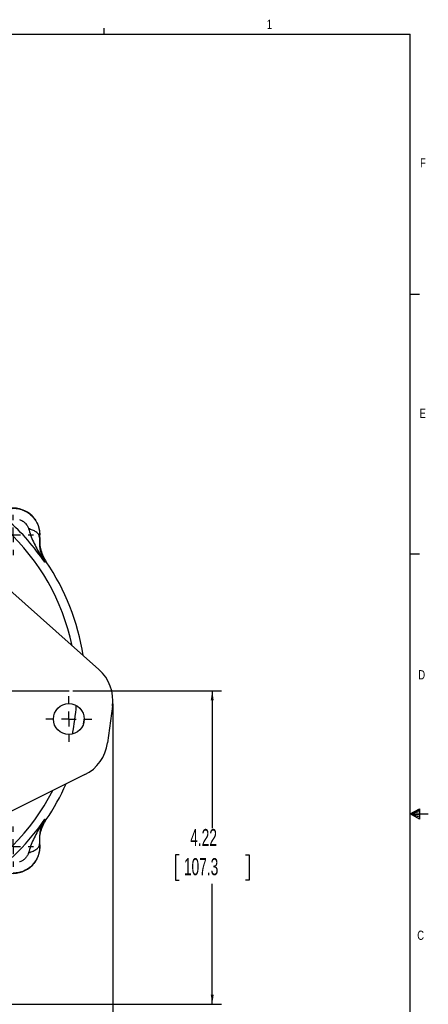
# Model space of a CAD drawing. Extents: x 0.3 to 33.9, y 0.2 to 21.7.
# Tile 20 of 20: x 28.3 to 33.8, y 8.3 to 21.6. Entities that reach past the tile are written whole.
import ezdxf

# ---------------------------------------------------------------- set-up
doc = ezdxf.new("R2010")
doc.units = 0
doc.header["$MEASUREMENT"] = 0
doc.layers.get('0').update_dxf_attribs({"linetype": 'CONTINUOUS'})
doc.layers.add('SLD-0', color=7, linetype='CONTINUOUS')
doc.styles.add('SLDTEXTSTYLE0', font='TXT', dxfattribs={"width": 0.75})
doc.styles.add('SLDTEXTSTYLE1', font='TXT', dxfattribs={"width": 0.605})
doc.dimstyles.new('SLDDIMSTYLE0', dxfattribs={"dimtxt": 0.222453, "dimasz": 0.13, "dimexe": 0, "dimexo": 0.0625, "dimgap": 0.055613, "dimtad": 0, "dimtih": 1, "dimtoh": 1, "dimrnd": 1e-09, "dimzin": 12, "dimtxsty": 'SLDTEXTSTYLE1', "dimsah": 1, "dimcen": 0.09, "dimazin": 3, "dimtfac": 1, "dimtofl": 0, "dimtmove": 0, "dimatfit": 3, "dimtolj": 1, "dimtzin": 12})

# ---------------------------------------------------------------- blocks, each defined once
blk = doc.blocks.new('_D_10')
at = {"layer": 'SLD-0'}
for p, q in [((28.977, 12.568), (30.98, 12.568)), ((30.855, 12.568), (30.855, 10.715)), ((30.41, 10.358), (30.359, 10.358)), ((30.359, 10.358), (30.359, 10.017)), ((31.301, 10.358), (31.352, 10.358)), ((31.352, 10.358), (31.352, 10.017)), ((30.359, 10.017), (30.41, 10.017)), ((30.855, 8.343), (30.855, 9.966)), ((31.352, 10.017), (31.301, 10.017)), ((26.685, 8.343), (30.98, 8.343))]:
    blk.add_line(p, q, dxfattribs=at)
for points in [[(30.855, 12.568), (30.835, 12.438), (30.875, 12.438)], [(30.855, 8.343), (30.875, 8.473), (30.835, 8.473)]]:
    blk.add_solid(points, dxfattribs=at)
at = {"layer": 'SLD-0', "char_height": 0.2292, "attachment_point": 1, "style": 'SLDTEXTSTYLE1'}
for s, insert in [('4.22', (30.558, 10.705)), ('107.3', (30.473, 10.312))]:
    blk.add_mtext(s, dxfattribs=dict(at, insert=insert))
blk = doc.blocks.new('_D_12')
at = {"layer": 'SLD-0'}
for p, q in [((29.517, 12.391), (29.517, 3.514)), ((24.824, 6.953), (24.824, 3.514)), ((24.824, 3.639), (26.595, 3.639)), ((26.735, 3.657), (26.684, 3.657)), ((26.684, 3.657), (26.684, 3.315)), ((27.626, 3.657), (27.677, 3.657)), ((27.677, 3.657), (27.677, 3.315)), ((29.517, 3.639), (27.766, 3.639)), ((26.684, 3.315), (26.735, 3.315)), ((27.677, 3.315), (27.626, 3.315))]:
    blk.add_line(p, q, dxfattribs=at)
for points in [[(24.824, 3.639), (24.954, 3.619), (24.954, 3.659)], [(29.517, 3.639), (29.387, 3.659), (29.387, 3.619)]]:
    blk.add_solid(points, dxfattribs=at)
at = {"layer": 'SLD-0', "char_height": 0.2292, "attachment_point": 1, "style": 'SLDTEXTSTYLE1'}
for s, insert in [('4.69', (26.884, 4.003)), ('119.2', (26.799, 3.61))]:
    blk.add_mtext(s, dxfattribs=dict(at, insert=insert))
blk = doc.blocks.new('SW_CENTERMARKSYMBOL_4')
at = {"layer": 'SLD-0', "color": 0}
for p, q in [((0, 0.2), (0, 2.853)), ((-0.2, 0), (-2.853, 0)), ((0, 0), (-0.1, 0)), ((0, 0), (0, 0.1)), ((0, 0), (0, -0.1)), ((0, 0), (0.1, 0)), ((0.2, 0), (2.853, 0)), ((0, -0.2), (0, -2.853))]:
    blk.add_line(p, q, dxfattribs=at)
blk = doc.blocks.new('SW_CENTERMARKSYMBOL_5')
at = {"layer": 'SLD-0', "color": 0}
for p, q in [((0, 0.2), (0, 0.309)), ((-0.2, 0), (-0.308, 0)), ((0, 0), (-0.1, 0)), ((0, 0), (0, 0.1)), ((0, 0), (0, -0.1)), ((0, 0), (0.1, 0)), ((0.2, 0), (0.309, 0)), ((0, -0.2), (0, -0.308))]:
    blk.add_line(p, q, dxfattribs=at)
blk = doc.blocks.new('SW_CENTERMARKSYMBOL_23')
at = {"layer": 'SLD-0', "color": 0}
for p, q in [((0, 0.2), (0, 0.272)), ((-0.2, 0), (-0.272, 0)), ((0, 0), (-0.1, 0)), ((0, 0), (0, 0.1)), ((0, 0), (0, -0.1)), ((0, 0), (0.1, 0)), ((0.2, 0), (0.272, 0)), ((0, -0.2), (0, -0.272))]:
    blk.add_line(p, q, dxfattribs=at)
blk = doc.blocks.new('SW_CENTERMARKSYMBOL_26')
at = {"layer": 'SLD-0', "color": 0}
for p, q in [((0, 0.2), (0, 0.272)), ((-0.2, 0), (-0.272, 0)), ((0, 0), (-0.1, 0)), ((0, 0), (0, 0.1)), ((0, 0), (0, -0.1)), ((0, 0), (0.1, 0)), ((0.2, 0), (0.272, 0)), ((0, -0.2), (0, -0.272))]:
    blk.add_line(p, q, dxfattribs=at)

msp = doc.modelspace()

# ---------------------------------------------------------------- linework, layer by layer
at = {"color": 7, "linetype": 'CONTINUOUS'}
for p, q in [((28.378, 14.759), (28.381, 14.751)), ((28.53, 14.633), (28.532, 14.668)), ((28.533, 14.633), (28.53, 14.633)), ((27.651, 14.343), (29.329, 12.853)), ((28.609, 14.302), (28.601, 14.299)), ((28.618, 14.304), (28.609, 14.302)), ((29.512, 12.36), (29.445, 11.864)), ((29.121, 12.12), (29.132, 12.198)), ((29.139, 11.437), (27.129, 10.44)), ((28.601, 10.837), (28.609, 10.834)), ((28.609, 10.834), (28.618, 10.831)), ((28.53, 10.503), (28.533, 10.503)), ((28.265, 10.264), (28.257, 10.261))]:
    msp.add_line(p, q, dxfattribs=at)
msp.add_circle((28.923, 12.186), 0.208, dxfattribs=at)
at = {"color": 8, "linetype": 'CONTINUOUS'}
for centre, radius, start, end in [((26.074, 12.568), 2.956, 11.8275, 152.9257), ((26.071, 12.568), 2.959, 348.6068, 356.1463), ((26.074, 12.568), 2.956, 191.8275, 332.9257)]:
    msp.add_arc(centre, radius, start, end, dxfattribs=at)
at = {"color": 7, "linetype": 'CONTINUOUS'}
for centre, radius, start, end in [((28.173, 14.667), 0.361, 354.5811, 95.4189), ((26.074, 12.568), 3.08, 8.8282, 34.316), ((28.957, 12.434), 0.56, 352.3765, 48.3751), ((28.89, 11.939), 0.56, 296.3782, 352.3765), ((26.074, 12.568), 3.08, 325.6837, 335.9252), ((26.074, 12.568), 3.063, 304.4163, 325.5837), ((28.173, 10.468), 0.361, 264.5811, 5.4189)]:
    msp.add_arc(centre, radius, start, end, dxfattribs=at)
for points, knots in [([(28.601, 14.299), (28.526, 14.4), (28.376, 14.602), (28.108, 14.87), (27.906, 15.02), (27.805, 15.095)], [0, 0, 0, 0, 0.333333, 0.666667, 1, 1, 1, 1]), ([(28.139, 15.024), (28.164, 15.025), (28.213, 15.027), (28.286, 15.01), (28.354, 14.98), (28.415, 14.936), (28.465, 14.881), (28.503, 14.815), (28.527, 14.743), (28.53, 14.693), (28.532, 14.668)], [0, 0, 0, 0, 0.123503, 0.247496, 0.371949, 0.496831, 0.622109, 0.747752, 0.873726, 1, 1, 1, 1]), ([(28.257, 14.874), (28.269, 14.87), (28.295, 14.86), (28.33, 14.832), (28.361, 14.798), (28.373, 14.771), (28.378, 14.759)], [0, 0, 0, 0, 0.220098, 0.489092, 0.764512, 1, 1, 1, 1]), ([(28.381, 14.751), (28.389, 14.721), (28.407, 14.66), (28.445, 14.571), (28.49, 14.481), (28.542, 14.39), (28.58, 14.33), (28.601, 14.299)], [0, 0, 0, 0, 0.183915, 0.377173, 0.577198, 0.778603, 1, 1, 1, 1]), ([(28.53, 14.633), (28.527, 14.646), (28.52, 14.676), (28.481, 14.708), (28.434, 14.734), (28.399, 14.745), (28.381, 14.751)], [0, 0, 0, 0, 0.196396, 0.455083, 0.709551, 1, 1, 1, 1]), ([(28.53, 14.633), (28.528, 14.612), (28.524, 14.572), (28.528, 14.51), (28.539, 14.443), (28.561, 14.371), (28.588, 14.323), (28.601, 14.299)], [0, 0, 0, 0, 0.178533, 0.352449, 0.526037, 0.767085, 1, 1, 1, 1]), ([(28.533, 14.633), (28.532, 14.604), (28.529, 14.546), (28.545, 14.461), (28.573, 14.378), (28.603, 14.329), (28.618, 14.304)], [0, 0, 0, 0, 0.250001, 0.499992, 0.749986, 1, 1, 1, 1]), ([(28.601, 10.837), (28.58, 10.805), (28.542, 10.746), (28.49, 10.654), (28.445, 10.565), (28.407, 10.476), (28.389, 10.415), (28.381, 10.385)], [0, 0, 0, 0, 0.221396, 0.422798, 0.622823, 0.816083, 1, 1, 1, 1]), ([(28.601, 10.837), (28.588, 10.813), (28.561, 10.765), (28.536, 10.684), (28.523, 10.595), (28.528, 10.534), (28.53, 10.503)], [0, 0, 0, 0, 0.232997, 0.474136, 0.727522, 1, 1, 1, 1]), ([(28.533, 10.503), (28.532, 10.531), (28.529, 10.589), (28.545, 10.675), (28.573, 10.757), (28.603, 10.807), (28.618, 10.831)], [0, 0, 0, 0, 0.2499997, 0.4999904, 0.7499856, 1, 1, 1, 1]), ([(28.53, 10.503), (28.531, 10.478), (28.533, 10.429), (28.516, 10.356), (28.486, 10.287), (28.442, 10.226), (28.386, 10.176), (28.321, 10.139), (28.249, 10.114), (28.199, 10.111), (28.174, 10.11)], [0, 0, 0, 0, 0.1238417, 0.2480777, 0.3726766, 0.4976065, 0.622836, 0.7483328, 0.8740649, 1, 1, 1, 1]), ([(28.381, 10.385), (28.401, 10.392), (28.44, 10.404), (28.488, 10.433), (28.522, 10.465), (28.528, 10.491), (28.53, 10.503)], [0, 0, 0, 0, 0.327183, 0.606049, 0.826638, 1, 1, 1, 1]), ([(28.381, 10.385), (28.376, 10.373), (28.366, 10.346), (28.338, 10.312), (28.305, 10.281), (28.278, 10.269), (28.265, 10.264)], [0, 0, 0, 0, 0.220099, 0.489093, 0.764512, 1, 1, 1, 1])]:
    msp.add_open_spline(points, degree=3, knots=knots, dxfattribs=at)
at = {"layer": 'SLD-0'}
for p, q in [((29.398, 21.411), (29.398, 21.495)), ((0.523, 21.411), (33.523, 21.411)), ((33.523, 0.411), (33.523, 21.411)), ((33.523, 17.911), (33.648, 17.911)), ((33.523, 14.411), (33.648, 14.411)), ((33.523, 10.911), (33.647, 10.976)), ((33.647, 10.958), (33.523, 10.911)), ((33.647, 10.934), (33.523, 10.911)), ((33.647, 10.891), (33.523, 10.911)), ((33.647, 10.865), (33.523, 10.911)), ((33.647, 10.837), (33.523, 10.911)), ((33.523, 10.911), (33.766, 10.911)), ((33.647, 10.976), (33.647, 10.837))]:
    msp.add_line(p, q, dxfattribs=at)

# ---------------------------------------------------------------- block references
for name, p in [('SW_CENTERMARKSYMBOL_4', (26.074, 12.568)), ('SW_CENTERMARKSYMBOL_26', (28.173, 14.667)), ('SW_CENTERMARKSYMBOL_5', (28.923, 12.186)), ('SW_CENTERMARKSYMBOL_23', (28.173, 10.468))]:
    msp.add_blockref(name, p, dxfattribs=at)

# ---------------------------------------------------------------- texts
at = {"color": 7, "linetype": 'CONTINUOUS', "char_height": 0.125, "attachment_point": 1, "style": 'SLDTEXTSTYLE0'}
for s, insert in [('1', (31.59, 21.608)), ('F', (33.656, 19.742)), ('E', (33.649, 16.367)), ('D', (33.632, 12.845)), ('C', (33.617, 9.336))]:
    msp.add_mtext(s, dxfattribs=dict(at, insert=insert))

# ---------------------------------------------------------------- dimensions: what is measured, and where the dimension line sits
at = {"layer": 'SLD-0'}
dim = msp.add_linear_dim(base=(30.8552, 12.5678), p1=(26.6348, 8.3432), p2=(28.9274, 12.5678), angle=90, dimstyle='SLDDIMSTYLE0', dxfattribs=at)
dim.commit()
dim.dimension.update_dxf_attribs({"geometry": '_D_10', "text_midpoint": (30.8552, 10.3403), "dimtype": 160})
dim = msp.add_linear_dim(base=(24.824, 3.639), p1=(29.517, 12.434), p2=(24.824, 7.003), dimstyle='SLDDIMSTYLE0', dxfattribs=at)
dim.commit()
dim.dimension.update_dxf_attribs({"geometry": '_D_12', "text_midpoint": (27.181, 3.639), "dimtype": 160})

doc.saveas('drawing.dxf')
